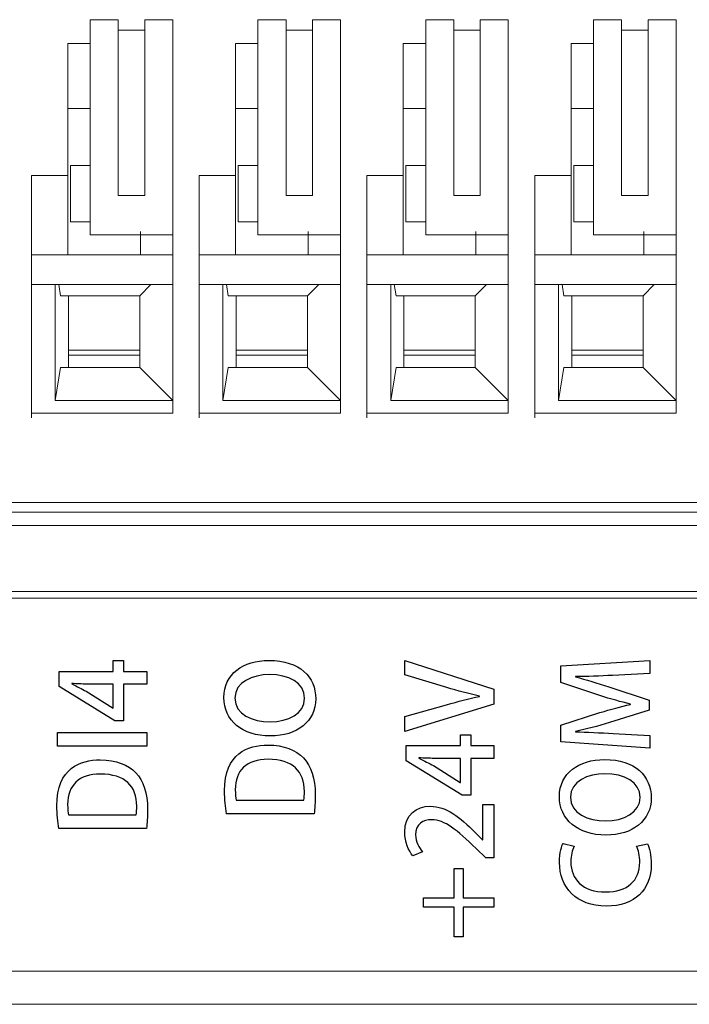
# Model space of a CAD drawing. Header units: millimetres. Extents: x -420 to 420, y -297 to 297.
# Tile 16 of 146: x -250 to -240, y -119 to -105. Entities that reach past the tile are written whole.
import ezdxf

# ---------------------------------------------------------------- set-up
doc = ezdxf.new("R2010")
doc.units = ezdxf.units.MM
doc.header["$MEASUREMENT"] = 0
doc.layers.add('layer 1', color=7, linetype='Continuous')

msp = doc.modelspace()

# ---------------------------------------------------------------- linework, layer by layer
at = {"layer": 'layer 1', "lineweight": 9}
for points in [[(-248.8455, -104.5425), (-248.8455, -104.5425), (-248.8455, -107.8025), (-248.8455, -107.8025)], [(-248.4205, -104.5425), (-248.4205, -104.5425), (-248.8455, -104.5425), (-248.8455, -104.5425)], [(-248.4205, -107.2025), (-248.4205, -107.2025), (-248.4205, -104.5425), (-248.4205, -104.5425)], [(-248.0205, -104.5425), (-248.0205, -104.5425), (-248.0205, -107.2025), (-248.0205, -107.2025)], [(-248.0205, -104.5425), (-248.0205, -104.5425), (-247.5955, -104.5425), (-247.5955, -104.5425)], [(-247.5955, -107.8025), (-247.5955, -107.8025), (-247.5955, -104.5425), (-247.5955, -104.5425)], [(-245.8805, -104.5425), (-245.8805, -104.5425), (-246.3055, -104.5425), (-246.3055, -104.5425)], [(-246.3055, -104.5425), (-246.3055, -104.5425), (-246.3055, -107.8025), (-246.3055, -107.8025)], [(-245.8805, -107.2025), (-245.8805, -107.2025), (-245.8805, -104.5425), (-245.8805, -104.5425)], [(-245.4805, -104.5425), (-245.4805, -104.5425), (-245.4805, -107.2025), (-245.4805, -107.2025)], [(-245.4805, -104.5425), (-245.4805, -104.5425), (-245.0555, -104.5425), (-245.0555, -104.5425)], [(-245.0555, -107.8025), (-245.0555, -107.8025), (-245.0555, -104.5425), (-245.0555, -104.5425)], [(-243.3405, -104.5425), (-243.3405, -104.5425), (-243.7655, -104.5425), (-243.7655, -104.5425)], [(-243.7655, -104.5425), (-243.7655, -104.5425), (-243.7655, -107.8025), (-243.7655, -107.8025)], [(-243.3405, -107.2025), (-243.3405, -107.2025), (-243.3405, -104.5425), (-243.3405, -104.5425)], [(-242.9405, -104.5425), (-242.9405, -104.5425), (-242.9405, -107.2025), (-242.9405, -107.2025)], [(-242.9405, -104.5425), (-242.9405, -104.5425), (-242.5155, -104.5425), (-242.5155, -104.5425)], [(-242.5155, -107.8025), (-242.5155, -107.8025), (-242.5155, -104.5425), (-242.5155, -104.5425)], [(-241.2255, -104.5425), (-241.2255, -104.5425), (-241.2255, -107.8025), (-241.2255, -107.8025)], [(-240.8005, -104.5425), (-240.8005, -104.5425), (-241.2255, -104.5425), (-241.2255, -104.5425)], [(-240.8005, -107.2025), (-240.8005, -107.2025), (-240.8005, -104.5425), (-240.8005, -104.5425)], [(-240.4005, -104.5425), (-240.4005, -104.5425), (-240.4005, -107.2025), (-240.4005, -107.2025)], [(-240.4005, -104.5425), (-240.4005, -104.5425), (-239.9755, -104.5425), (-239.9755, -104.5425)], [(-239.9755, -107.8025), (-239.9755, -107.8025), (-239.9755, -104.5425), (-239.9755, -104.5425)], [(-248.0205, -104.7025), (-248.0205, -104.7025), (-248.4205, -104.7025), (-248.4205, -104.7025)], [(-245.4805, -104.7025), (-245.4805, -104.7025), (-245.8805, -104.7025), (-245.8805, -104.7025)], [(-242.9405, -104.7025), (-242.9405, -104.7025), (-243.3405, -104.7025), (-243.3405, -104.7025)], [(-240.4005, -104.7025), (-240.4005, -104.7025), (-240.8005, -104.7025), (-240.8005, -104.7025)], [(-249.1855, -104.9025), (-249.1855, -104.9025), (-248.8455, -104.9025), (-248.8455, -104.9025)], [(-249.1855, -106.9025), (-249.1855, -106.9025), (-249.1855, -104.9025), (-249.1855, -104.9025)], [(-246.6455, -104.9025), (-246.6455, -104.9025), (-246.3055, -104.9025), (-246.3055, -104.9025)], [(-246.6455, -106.9025), (-246.6455, -106.9025), (-246.6455, -104.9025), (-246.6455, -104.9025)], [(-244.1055, -104.9025), (-244.1055, -104.9025), (-243.7655, -104.9025), (-243.7655, -104.9025)], [(-244.1055, -106.9025), (-244.1055, -106.9025), (-244.1055, -104.9025), (-244.1055, -104.9025)], [(-241.5655, -104.9025), (-241.5655, -104.9025), (-241.2255, -104.9025), (-241.2255, -104.9025)], [(-241.5655, -106.9025), (-241.5655, -106.9025), (-241.5655, -104.9025), (-241.5655, -104.9025)], [(-249.1855, -105.8855), (-249.1855, -105.8855), (-248.8455, -105.8855), (-248.8455, -105.8855)], [(-246.6455, -105.8853), (-246.6455, -105.8853), (-246.3055, -105.8853), (-246.3055, -105.8853)], [(-244.1055, -105.8855), (-244.1055, -105.8855), (-243.7655, -105.8854), (-243.7655, -105.8854)], [(-241.5655, -105.8855), (-241.5655, -105.8855), (-241.2255, -105.8854), (-241.2255, -105.8854)], [(-249.1455, -106.7525), (-249.1455, -106.7525), (-249.1455, -107.6025), (-249.1455, -107.6025)], [(-248.8455, -106.7525), (-248.8455, -106.7525), (-249.1455, -106.7525), (-249.1455, -106.7525)], [(-246.6055, -106.7525), (-246.6055, -106.7525), (-246.6055, -107.6025), (-246.6055, -107.6025)], [(-246.3055, -106.7525), (-246.3055, -106.7525), (-246.6055, -106.7525), (-246.6055, -106.7525)], [(-244.0655, -106.7525), (-244.0655, -106.7525), (-244.0655, -107.6025), (-244.0655, -107.6025)], [(-243.7655, -106.7525), (-243.7655, -106.7525), (-244.0655, -106.7525), (-244.0655, -106.7525)], [(-241.5255, -106.7525), (-241.5255, -106.7525), (-241.5255, -107.6025), (-241.5255, -107.6025)], [(-241.2255, -106.7525), (-241.2255, -106.7525), (-241.5255, -106.7525), (-241.5255, -106.7525)], [(-249.7355, -106.9025), (-249.7355, -106.9025), (-249.1855, -106.9025), (-249.1855, -106.9025)], [(-249.7355, -108.3275), (-249.7355, -108.3275), (-249.7355, -106.9025), (-249.7355, -106.9025)], [(-249.1855, -108.1025), (-249.1855, -108.1025), (-249.1855, -106.9025), (-249.1855, -106.9025)], [(-247.1955, -106.9025), (-247.1955, -106.9025), (-246.6455, -106.9025), (-246.6455, -106.9025)], [(-247.1955, -108.3275), (-247.1955, -108.3275), (-247.1955, -106.9025), (-247.1955, -106.9025)], [(-246.6455, -108.1025), (-246.6455, -108.1025), (-246.6455, -106.9025), (-246.6455, -106.9025)], [(-244.6555, -106.9025), (-244.6555, -106.9025), (-244.1055, -106.9025), (-244.1055, -106.9025)], [(-244.6555, -108.3275), (-244.6555, -108.3275), (-244.6555, -106.9025), (-244.6555, -106.9025)], [(-244.1055, -108.1025), (-244.1055, -108.1025), (-244.1055, -106.9025), (-244.1055, -106.9025)], [(-242.1155, -106.9025), (-242.1155, -106.9025), (-241.5655, -106.9025), (-241.5655, -106.9025)], [(-242.1155, -108.3275), (-242.1155, -108.3275), (-242.1155, -106.9025), (-242.1155, -106.9025)], [(-241.5655, -108.1025), (-241.5655, -108.1025), (-241.5655, -106.9025), (-241.5655, -106.9025)], [(-248.0205, -107.2025), (-248.0205, -107.2025), (-248.4205, -107.2025), (-248.4205, -107.2025)], [(-245.4805, -107.2025), (-245.4805, -107.2025), (-245.8805, -107.2025), (-245.8805, -107.2025)], [(-242.9405, -107.2025), (-242.9405, -107.2025), (-243.3405, -107.2025), (-243.3405, -107.2025)], [(-240.4005, -107.2025), (-240.4005, -107.2025), (-240.8005, -107.2025), (-240.8005, -107.2025)], [(-249.1455, -107.6025), (-249.1455, -107.6025), (-248.8455, -107.6025), (-248.8455, -107.6025)], [(-246.6055, -107.6025), (-246.6055, -107.6025), (-246.3055, -107.6025), (-246.3055, -107.6025)], [(-244.0655, -107.6025), (-244.0655, -107.6025), (-243.7655, -107.6025), (-243.7655, -107.6025)], [(-241.5255, -107.6025), (-241.5255, -107.6025), (-241.2255, -107.6025), (-241.2255, -107.6025)], [(-248.0853, -107.7524), (-248.0853, -107.7524), (-248.0853, -108.1025), (-248.0853, -108.1025)], [(-245.5453, -107.7524), (-245.5453, -107.7524), (-245.5453, -108.1025), (-245.5453, -108.1025)], [(-243.0053, -107.7524), (-243.0053, -107.7524), (-243.0053, -108.1025), (-243.0053, -108.1025)], [(-240.4653, -107.7524), (-240.4653, -107.7524), (-240.4653, -108.1025), (-240.4653, -108.1025)], [(-248.8455, -107.8025), (-248.8455, -107.8025), (-247.5955, -107.8025), (-247.5955, -107.8025)], [(-247.5955, -107.8025), (-247.5955, -107.8025), (-247.5955, -108.3275), (-247.5955, -108.3275)], [(-246.3055, -107.8025), (-246.3055, -107.8025), (-245.0555, -107.8025), (-245.0555, -107.8025)], [(-245.0555, -107.8025), (-245.0555, -107.8025), (-245.0555, -108.3275), (-245.0555, -108.3275)], [(-243.7655, -107.8025), (-243.7655, -107.8025), (-242.5155, -107.8025), (-242.5155, -107.8025)], [(-242.5155, -107.8025), (-242.5155, -107.8025), (-242.5155, -108.3275), (-242.5155, -108.3275)], [(-241.2255, -107.8025), (-241.2255, -107.8025), (-239.9755, -107.8025), (-239.9755, -107.8025)], [(-239.9755, -107.8025), (-239.9755, -107.8025), (-239.9755, -108.3275), (-239.9755, -108.3275)], [(-249.7355, -108.1025), (-249.7355, -108.1025), (-247.5955, -108.1025), (-247.5955, -108.1025)], [(-247.1955, -108.1025), (-247.1955, -108.1025), (-245.0555, -108.1025), (-245.0555, -108.1025)], [(-244.6555, -108.1025), (-244.6555, -108.1025), (-242.5155, -108.1025), (-242.5155, -108.1025)], [(-242.1155, -108.1025), (-242.1155, -108.1025), (-239.9755, -108.1025), (-239.9755, -108.1025)], [(-249.7355, -110.5025), (-249.7355, -110.5025), (-249.7355, -108.3275), (-249.7355, -108.3275)], [(-247.5955, -108.3275), (-247.5955, -108.3275), (-247.5955, -110.5025), (-247.5955, -110.5025)], [(-247.1955, -110.5025), (-247.1955, -110.5025), (-247.1955, -108.3275), (-247.1955, -108.3275)], [(-245.0555, -108.3275), (-245.0555, -108.3275), (-245.0555, -110.5025), (-245.0555, -110.5025)], [(-244.6555, -110.5025), (-244.6555, -110.5025), (-244.6555, -108.3275), (-244.6555, -108.3275)], [(-242.5155, -108.3275), (-242.5155, -108.3275), (-242.5155, -110.5025), (-242.5155, -110.5025)], [(-242.1155, -110.5025), (-242.1155, -110.5025), (-242.1155, -108.3275), (-242.1155, -108.3275)], [(-239.9755, -108.3275), (-239.9755, -108.3275), (-239.9755, -110.5025), (-239.9755, -110.5025)], [(-249.7355, -108.5525), (-249.7355, -108.5525), (-247.5955, -108.5525), (-247.5955, -108.5525)], [(-249.3755, -110.3099), (-249.3755, -110.3099), (-249.3755, -108.5525), (-249.3755, -108.5525)], [(-249.3227, -108.5525), (-249.3227, -108.5525), (-249.2955, -108.7225), (-249.2955, -108.7225)], [(-247.9255, -108.5525), (-247.9255, -108.5525), (-248.0955, -108.7225), (-248.0955, -108.7225)], [(-247.1955, -108.5525), (-247.1955, -108.5525), (-245.0555, -108.5525), (-245.0555, -108.5525)], [(-246.8355, -110.3099), (-246.8355, -110.3099), (-246.8355, -108.5525), (-246.8355, -108.5525)], [(-246.7827, -108.5525), (-246.7827, -108.5525), (-246.7555, -108.7225), (-246.7555, -108.7225)], [(-245.3855, -108.5525), (-245.3855, -108.5525), (-245.5555, -108.7225), (-245.5555, -108.7225)], [(-244.6555, -108.5525), (-244.6555, -108.5525), (-242.5155, -108.5525), (-242.5155, -108.5525)], [(-244.2955, -110.3099), (-244.2955, -110.3099), (-244.2955, -108.5525), (-244.2955, -108.5525)], [(-244.2427, -108.5525), (-244.2427, -108.5525), (-244.2155, -108.7225), (-244.2155, -108.7225)], [(-242.8455, -108.5525), (-242.8455, -108.5525), (-243.0155, -108.7225), (-243.0155, -108.7225)], [(-242.1155, -108.5525), (-242.1155, -108.5525), (-239.9755, -108.5525), (-239.9755, -108.5525)], [(-241.7555, -110.3099), (-241.7555, -110.3099), (-241.7555, -108.5525), (-241.7555, -108.5525)], [(-241.7027, -108.5525), (-241.7027, -108.5525), (-241.6755, -108.7225), (-241.6755, -108.7225)], [(-240.3055, -108.5525), (-240.3055, -108.5525), (-240.4755, -108.7225), (-240.4755, -108.7225)], [(-249.2955, -108.7225), (-249.2955, -108.7225), (-248.0955, -108.7225), (-248.0955, -108.7225)], [(-249.1755, -109.8099), (-249.1755, -109.8099), (-249.1755, -108.7225), (-249.1755, -108.7225)], [(-248.0955, -108.7225), (-248.0955, -108.7225), (-248.0955, -109.8099), (-248.0955, -109.8099)], [(-246.7555, -108.7225), (-246.7555, -108.7225), (-245.5555, -108.7225), (-245.5555, -108.7225)], [(-246.6355, -109.8099), (-246.6355, -109.8099), (-246.6355, -108.7225), (-246.6355, -108.7225)], [(-245.5555, -108.7225), (-245.5555, -108.7225), (-245.5555, -109.8099), (-245.5555, -109.8099)], [(-244.2155, -108.7225), (-244.2155, -108.7225), (-243.0155, -108.7225), (-243.0155, -108.7225)], [(-244.0955, -109.8099), (-244.0955, -109.8099), (-244.0955, -108.7225), (-244.0955, -108.7225)], [(-243.0155, -108.7225), (-243.0155, -108.7225), (-243.0155, -109.8099), (-243.0155, -109.8099)], [(-241.6755, -108.7225), (-241.6755, -108.7225), (-240.4755, -108.7225), (-240.4755, -108.7225)], [(-241.5555, -109.8099), (-241.5555, -109.8099), (-241.5555, -108.7225), (-241.5555, -108.7225)], [(-240.4755, -108.7225), (-240.4755, -108.7225), (-240.4755, -109.8099), (-240.4755, -109.8099)], [(-248.0955, -109.5479), (-248.0955, -109.5479), (-249.1755, -109.5479), (-249.1755, -109.5479)], [(-245.5555, -109.5479), (-245.5555, -109.5479), (-246.6355, -109.5479), (-246.6355, -109.5479)], [(-243.0155, -109.5479), (-243.0155, -109.5479), (-244.0955, -109.5479), (-244.0955, -109.5479)], [(-240.4755, -109.5479), (-240.4755, -109.5479), (-241.5555, -109.5479), (-241.5555, -109.5479)], [(-248.0955, -109.6208), (-248.0955, -109.6208), (-249.1755, -109.6208), (-249.1755, -109.6208)], [(-245.5555, -109.6208), (-245.5555, -109.6208), (-246.6355, -109.6208), (-246.6355, -109.6208)], [(-243.0155, -109.6208), (-243.0155, -109.6208), (-244.0955, -109.6208), (-244.0955, -109.6208)], [(-240.4755, -109.6208), (-240.4755, -109.6208), (-241.5555, -109.6208), (-241.5555, -109.6208)], [(-249.2955, -109.8099), (-249.2955, -109.8099), (-249.3755, -110.3099), (-249.3755, -110.3099)], [(-248.0955, -109.8099), (-248.0955, -109.8099), (-249.2955, -109.8099), (-249.2955, -109.8099)], [(-248.0955, -109.8099), (-248.0955, -109.8099), (-247.5955, -110.3099), (-247.5955, -110.3099)], [(-246.7555, -109.8099), (-246.7555, -109.8099), (-246.8355, -110.3099), (-246.8355, -110.3099)], [(-245.5555, -109.8099), (-245.5555, -109.8099), (-246.7555, -109.8099), (-246.7555, -109.8099)], [(-245.5555, -109.8099), (-245.5555, -109.8099), (-245.0555, -110.3099), (-245.0555, -110.3099)], [(-244.2155, -109.8099), (-244.2155, -109.8099), (-244.2955, -110.3099), (-244.2955, -110.3099)], [(-243.0155, -109.8099), (-243.0155, -109.8099), (-244.2155, -109.8099), (-244.2155, -109.8099)], [(-243.0155, -109.8099), (-243.0155, -109.8099), (-242.5155, -110.3099), (-242.5155, -110.3099)], [(-241.6755, -109.8099), (-241.6755, -109.8099), (-241.7555, -110.3099), (-241.7555, -110.3099)], [(-240.4755, -109.8099), (-240.4755, -109.8099), (-241.6755, -109.8099), (-241.6755, -109.8099)], [(-240.4755, -109.8099), (-240.4755, -109.8099), (-239.9755, -110.3099), (-239.9755, -110.3099)], [(-247.5955, -110.3099), (-247.5955, -110.3099), (-249.3755, -110.3099), (-249.3755, -110.3099)], [(-245.0555, -110.3099), (-245.0555, -110.3099), (-246.8355, -110.3099), (-246.8355, -110.3099)], [(-242.5155, -110.3099), (-242.5155, -110.3099), (-244.2955, -110.3099), (-244.2955, -110.3099)], [(-239.9755, -110.3099), (-239.9755, -110.3099), (-241.7555, -110.3099), (-241.7555, -110.3099)], [(-247.5955, -110.5025), (-247.5955, -110.5025), (-249.7355, -110.5025), (-249.7355, -110.5025)], [(-245.0555, -110.5025), (-245.0555, -110.5025), (-247.1955, -110.5025), (-247.1955, -110.5025)], [(-242.5155, -110.5025), (-242.5155, -110.5025), (-244.6555, -110.5025), (-244.6555, -110.5025)], [(-239.9755, -110.5025), (-239.9755, -110.5025), (-242.1155, -110.5025), (-242.1155, -110.5025)], [(-252.2755, -111.8525), (-252.2755, -111.8525), (-249.7355, -111.8525), (-249.7355, -111.8525)], [(-249.7355, -111.8525), (-249.7355, -111.8525), (-247.1955, -111.8525), (-247.1955, -111.8525)], [(-247.1955, -111.8525), (-247.1955, -111.8525), (-244.6555, -111.8525), (-244.6555, -111.8525)], [(-244.6555, -111.8525), (-244.6555, -111.8525), (-242.1155, -111.8525), (-242.1155, -111.8525)], [(-242.1155, -111.8525), (-242.1155, -111.8525), (-239.5755, -111.8525), (-239.5755, -111.8525)], [(-252.2755, -112.0025), (-252.2755, -112.0025), (-249.7355, -112.0025), (-249.7355, -112.0025)], [(-249.7355, -112.0025), (-249.7355, -112.0025), (-247.1955, -112.0025), (-247.1955, -112.0025)], [(-247.1955, -112.0025), (-247.1955, -112.0025), (-244.6555, -112.0025), (-244.6555, -112.0025)], [(-244.6555, -112.0025), (-244.6555, -112.0025), (-242.1155, -112.0025), (-242.1155, -112.0025)], [(-242.1155, -112.0025), (-242.1155, -112.0025), (-239.5755, -112.0025), (-239.5755, -112.0025)], [(-229.5955, -112.2025), (-229.5955, -112.2025), (-263.7955, -112.2025), (-263.7955, -112.2025)], [(-263.7955, -113.2025), (-263.7955, -113.2025), (-211.0955, -113.2025), (-211.0955, -113.2025)], [(-211.0955, -113.3025), (-211.0955, -113.3025), (-263.7955, -113.3025), (-263.7955, -113.3025)], [(-264.8955, -118.9525), (-264.8955, -118.9525), (-209.8955, -118.9525), (-209.8955, -118.9525)], [(-264.8955, -119.4525), (-264.8955, -119.4525), (-209.8955, -119.4525), (-209.8955, -119.4525)]]:
    msp.add_open_spline(points, degree=3, dxfattribs=at)
for points in [[(-249.7355, -110.5725), (-249.7355, -110.5067), (-249.7355, -110.4409), (-249.7355, -110.386), (-249.7355, -110.386), (-249.7355, -110.3224), (-249.7355, -110.2734), (-249.7355, -110.246), (-249.7355, -110.246), (-249.7355, -110.2209), (-249.7355, -110.2137), (-249.7355, -110.2065)], [(-247.1955, -110.5725), (-247.1955, -110.5067), (-247.1955, -110.4409), (-247.1955, -110.386), (-247.1955, -110.386), (-247.1955, -110.3224), (-247.1955, -110.2734), (-247.1955, -110.246), (-247.1955, -110.246), (-247.1955, -110.2209), (-247.1955, -110.2137), (-247.1955, -110.2065)], [(-244.6555, -110.5725), (-244.6555, -110.5067), (-244.6555, -110.4409), (-244.6555, -110.386), (-244.6555, -110.386), (-244.6555, -110.3224), (-244.6555, -110.2734), (-244.6555, -110.246), (-244.6555, -110.246), (-244.6555, -110.2209), (-244.6555, -110.2137), (-244.6555, -110.2065)], [(-242.1155, -110.5725), (-242.1155, -110.5067), (-242.1155, -110.4409), (-242.1155, -110.386), (-242.1155, -110.386), (-242.1155, -110.3224), (-242.1155, -110.2734), (-242.1155, -110.246), (-242.1155, -110.246), (-242.1155, -110.2209), (-242.1155, -110.2137), (-242.1155, -110.2065)]]:
    msp.add_open_spline(points, degree=3, knots=[0, 0, 0, 0, 0.25, 0.25, 0.25, 0.25, 0.5, 0.5, 0.5, 0.5, 1, 1, 1, 1], dxfattribs=at)
at = {"layer": 'layer 1'}
for points, knots in [([(-248.3405, -114.4106), (-248.3405, -114.4106), (-248.3405, -114.2448), (-248.3405, -114.2448), (-248.3405, -114.2448), (-248.3405, -114.2448), (-248.4957, -114.2448), (-248.4957, -114.2448), (-248.4957, -114.2448), (-248.4957, -114.2448), (-248.4957, -114.4106), (-248.4957, -114.4106), (-248.4957, -114.4106), (-248.4957, -114.4106), (-249.3176, -114.4106), (-249.3176, -114.4106), (-249.3176, -114.4106), (-249.3176, -114.4106), (-249.3176, -114.6382), (-249.3176, -114.6382), (-249.3176, -114.6382), (-249.3176, -114.6382), (-248.4728, -115.1585), (-248.4728, -115.1585), (-248.4728, -115.1585), (-248.4728, -115.1585), (-248.3405, -115.1585), (-248.3405, -115.1585), (-248.3405, -115.1585), (-248.3405, -115.1585), (-248.3405, -114.6029), (-248.3405, -114.6029), (-248.3405, -114.6029), (-248.3405, -114.6029), (-247.9895, -114.6029), (-247.9895, -114.6029), (-247.9895, -114.6029), (-247.9895, -114.6029), (-247.9895, -114.4106), (-247.9895, -114.4106), (-247.9895, -114.4106), (-247.9895, -114.4106), (-248.3405, -114.4106), (-248.3405, -114.4106)], [0, 0, 0, 0, 0.0833333, 0.0833333, 0.0833333, 0.0833333, 0.1666667, 0.1666667, 0.1666667, 0.1666667, 0.25, 0.25, 0.25, 0.25, 0.3333333, 0.3333333, 0.3333333, 0.3333333, 0.4166667, 0.4166667, 0.4166667, 0.4166667, 0.5, 0.5, 0.5, 0.5, 0.5833333, 0.5833333, 0.5833333, 0.5833333, 0.6666667, 0.6666667, 0.6666667, 0.6666667, 0.75, 0.75, 0.75, 0.75, 0.8333333, 0.8333333, 0.8333333, 0.8333333, 1, 1, 1, 1]), ([(-246.8221, -114.8075), (-246.8221, -115.1532), (-246.5434, -115.3895), (-246.1183, -115.3895), (-246.1183, -115.3895), (-245.7109, -115.3895), (-245.4322, -115.169), (-245.4322, -114.8251), (-245.4322, -114.8251), (-245.4322, -114.497), (-245.6703, -114.2448), (-246.1395, -114.2448), (-246.1395, -114.2448), (-246.5275, -114.2448), (-246.8221, -114.4494), (-246.8221, -114.8075)], [0, 0, 0, 0, 0.2, 0.2, 0.2, 0.2, 0.4, 0.4, 0.4, 0.4, 0.6, 0.6, 0.6, 0.6, 1, 1, 1, 1]), ([(-244.0844, -114.4635), (-244.0844, -114.4635), (-243.4482, -114.654), (-243.4482, -114.654), (-243.4482, -114.654), (-243.2821, -114.7052), (-243.1108, -114.7528), (-242.9502, -114.7845), (-242.9502, -114.7845), (-242.9502, -114.7845), (-242.9502, -114.7898), (-242.9502, -114.7898), (-242.9502, -114.7898), (-243.1125, -114.8233), (-243.2786, -114.8674), (-243.45, -114.9168), (-243.45, -114.9168), (-243.45, -114.9168), (-244.0844, -115.095), (-244.0844, -115.095), (-244.0844, -115.095), (-244.0844, -115.095), (-244.0844, -115.319), (-244.0844, -115.319), (-244.0844, -115.319), (-244.0844, -115.319), (-242.7333, -114.9098), (-242.7333, -114.9098), (-242.7333, -114.9098), (-242.7333, -114.9098), (-242.7333, -114.6822), (-242.7333, -114.6822), (-242.7333, -114.6822), (-242.7333, -114.6822), (-244.0844, -114.2448), (-244.0844, -114.2448), (-244.0844, -114.2448), (-244.0844, -114.2448), (-244.0844, -114.4635), (-244.0844, -114.4635)], [0, 0, 0, 0, 0.0909091, 0.0909091, 0.0909091, 0.0909091, 0.1818182, 0.1818182, 0.1818182, 0.1818182, 0.2727273, 0.2727273, 0.2727273, 0.2727273, 0.3636364, 0.3636364, 0.3636364, 0.3636364, 0.4545455, 0.4545455, 0.4545455, 0.4545455, 0.5454545, 0.5454545, 0.5454545, 0.5454545, 0.6363636, 0.6363636, 0.6363636, 0.6363636, 0.7272727, 0.7272727, 0.7272727, 0.7272727, 0.8181818, 0.8181818, 0.8181818, 0.8181818, 1, 1, 1, 1]), ([(-241.7226, -114.326), (-241.7226, -114.326), (-241.7226, -114.5818), (-241.7226, -114.5818), (-241.7226, -114.5818), (-241.7226, -114.5818), (-241.1299, -114.7776), (-241.1299, -114.7776), (-241.1299, -114.7776), (-240.9624, -114.8305), (-240.8089, -114.8728), (-240.6643, -114.9063), (-240.6643, -114.9063), (-240.6643, -114.9063), (-240.6643, -114.9116), (-240.6643, -114.9116), (-240.6643, -114.9116), (-240.8125, -114.9451), (-240.9624, -114.9857), (-241.1282, -115.0351), (-241.1282, -115.0351), (-241.1282, -115.0351), (-241.7226, -115.2256), (-241.7226, -115.2256), (-241.7226, -115.2256), (-241.7226, -115.2256), (-241.7226, -115.4796), (-241.7226, -115.4796), (-241.7226, -115.4796), (-241.7226, -115.4796), (-240.3715, -115.5713), (-240.3715, -115.5713), (-240.3715, -115.5713), (-240.3715, -115.5713), (-240.3715, -115.3808), (-240.3715, -115.3808), (-240.3715, -115.3808), (-240.3715, -115.3808), (-240.9289, -115.3508), (-240.9289, -115.3508), (-240.9289, -115.3508), (-241.1176, -115.3402), (-241.331, -115.3296), (-241.4986, -115.3261), (-241.4986, -115.3261), (-241.4986, -115.3261), (-241.4986, -115.3208), (-241.4986, -115.3208), (-241.4986, -115.3208), (-241.3363, -115.2873), (-241.1599, -115.2397), (-240.9835, -115.185), (-240.9835, -115.185), (-240.9835, -115.185), (-240.3838, -114.9998), (-240.3838, -114.9998), (-240.3838, -114.9998), (-240.3838, -114.9998), (-240.3838, -114.8464), (-240.3838, -114.8464), (-240.3838, -114.8464), (-240.3838, -114.8464), (-240.9959, -114.6453), (-240.9959, -114.6453), (-240.9959, -114.6453), (-241.167, -114.5888), (-241.3398, -114.5359), (-241.4986, -114.4954), (-241.4986, -114.4954), (-241.4986, -114.4954), (-241.4986, -114.4901), (-241.4986, -114.4901), (-241.4986, -114.4901), (-241.331, -114.4918), (-241.1229, -114.4812), (-240.9394, -114.4724), (-240.9394, -114.4724), (-240.9394, -114.4724), (-240.3715, -114.4424), (-240.3715, -114.4424), (-240.3715, -114.4424), (-240.3715, -114.4424), (-240.3715, -114.2449), (-240.3715, -114.2449), (-240.3715, -114.2449), (-240.3715, -114.2449), (-241.7226, -114.326), (-241.7226, -114.326)], [0, 0, 0, 0, 0.0434783, 0.0434783, 0.0434783, 0.0434783, 0.0869565, 0.0869565, 0.0869565, 0.0869565, 0.1304348, 0.1304348, 0.1304348, 0.1304348, 0.173913, 0.173913, 0.173913, 0.173913, 0.2173913, 0.2173913, 0.2173913, 0.2173913, 0.2608696, 0.2608696, 0.2608696, 0.2608696, 0.3043478, 0.3043478, 0.3043478, 0.3043478, 0.3478261, 0.3478261, 0.3478261, 0.3478261, 0.3913043, 0.3913043, 0.3913043, 0.3913043, 0.4347826, 0.4347826, 0.4347826, 0.4347826, 0.4782609, 0.4782609, 0.4782609, 0.4782609, 0.5217391, 0.5217391, 0.5217391, 0.5217391, 0.5652174, 0.5652174, 0.5652174, 0.5652174, 0.6086957, 0.6086957, 0.6086957, 0.6086957, 0.6521739, 0.6521739, 0.6521739, 0.6521739, 0.6956522, 0.6956522, 0.6956522, 0.6956522, 0.7391304, 0.7391304, 0.7391304, 0.7391304, 0.7826087, 0.7826087, 0.7826087, 0.7826087, 0.826087, 0.826087, 0.826087, 0.826087, 0.8695652, 0.8695652, 0.8695652, 0.8695652, 0.9130435, 0.9130435, 0.9130435, 0.9130435, 1, 1, 1, 1]), ([(-246.6545, -114.8145), (-246.6545, -114.5729), (-246.3899, -114.46), (-246.1324, -114.46), (-246.1324, -114.46), (-245.8449, -114.46), (-245.5998, -114.5817), (-245.5998, -114.818), (-245.5998, -114.818), (-245.5998, -115.0509), (-245.8502, -115.1743), (-246.1236, -115.1743), (-246.1236, -115.1743), (-246.3882, -115.1743), (-246.6545, -115.0632), (-246.6545, -114.8145)], [0, 0, 0, 0, 0.2, 0.2, 0.2, 0.2, 0.4, 0.4, 0.4, 0.4, 0.6, 0.6, 0.6, 0.6, 1, 1, 1, 1]), ([(-248.4992, -114.9662), (-248.4992, -114.9662), (-248.9049, -114.7123), (-248.9049, -114.7123), (-248.9049, -114.7123), (-248.9755, -114.6752), (-249.0407, -114.6417), (-249.1254, -114.6011), (-249.1254, -114.6011), (-249.1254, -114.6011), (-249.1254, -114.5941), (-249.1254, -114.5941), (-249.1254, -114.5941), (-249.0495, -114.5994), (-248.9702, -114.6029), (-248.8943, -114.6029), (-248.8943, -114.6029), (-248.8943, -114.6029), (-248.4957, -114.6029), (-248.4957, -114.6029), (-248.4957, -114.6029), (-248.4957, -114.6029), (-248.4957, -114.9662), (-248.4957, -114.9662), (-248.4957, -114.9662), (-248.4957, -114.9662), (-248.4992, -114.9662), (-248.4992, -114.9662)], [0, 0, 0, 0, 0.125, 0.125, 0.125, 0.125, 0.25, 0.25, 0.25, 0.25, 0.375, 0.375, 0.375, 0.375, 0.5, 0.5, 0.5, 0.5, 0.625, 0.625, 0.625, 0.625, 0.75, 0.75, 0.75, 0.75, 1, 1, 1, 1]), ([(-247.9895, -115.5412), (-247.9895, -115.5412), (-247.9895, -115.3366), (-247.9895, -115.3366), (-247.9895, -115.3366), (-247.9895, -115.3366), (-249.3406, -115.3366), (-249.3406, -115.3366), (-249.3406, -115.3366), (-249.3406, -115.3366), (-249.3406, -115.5412), (-249.3406, -115.5412), (-249.3406, -115.5412), (-249.3406, -115.5412), (-247.9895, -115.5412), (-247.9895, -115.5412)], [0, 0, 0, 0, 0.2, 0.2, 0.2, 0.2, 0.4, 0.4, 0.4, 0.4, 0.6, 0.6, 0.6, 0.6, 1, 1, 1, 1]), ([(-243.0843, -115.5359), (-243.0843, -115.5359), (-243.0843, -115.3701), (-243.0843, -115.3701), (-243.0843, -115.3701), (-243.0843, -115.3701), (-243.2395, -115.3701), (-243.2395, -115.3701), (-243.2395, -115.3701), (-243.2395, -115.3701), (-243.2395, -115.5359), (-243.2395, -115.5359), (-243.2395, -115.5359), (-243.2395, -115.5359), (-244.0614, -115.5359), (-244.0614, -115.5359), (-244.0614, -115.5359), (-244.0614, -115.5359), (-244.0614, -115.7635), (-244.0614, -115.7635), (-244.0614, -115.7635), (-244.0614, -115.7635), (-243.2166, -116.2838), (-243.2166, -116.2838), (-243.2166, -116.2838), (-243.2166, -116.2838), (-243.0843, -116.2838), (-243.0843, -116.2838), (-243.0843, -116.2838), (-243.0843, -116.2838), (-243.0843, -115.7282), (-243.0843, -115.7282), (-243.0843, -115.7282), (-243.0843, -115.7282), (-242.7333, -115.7282), (-242.7333, -115.7282), (-242.7333, -115.7282), (-242.7333, -115.7282), (-242.7333, -115.5359), (-242.7333, -115.5359), (-242.7333, -115.5359), (-242.7333, -115.5359), (-243.0843, -115.5359), (-243.0843, -115.5359)], [0, 0, 0, 0, 0.0833333, 0.0833333, 0.0833333, 0.0833333, 0.1666667, 0.1666667, 0.1666667, 0.1666667, 0.25, 0.25, 0.25, 0.25, 0.3333333, 0.3333333, 0.3333333, 0.3333333, 0.4166667, 0.4166667, 0.4166667, 0.4166667, 0.5, 0.5, 0.5, 0.5, 0.5833333, 0.5833333, 0.5833333, 0.5833333, 0.6666667, 0.6666667, 0.6666667, 0.6666667, 0.75, 0.75, 0.75, 0.75, 0.8333333, 0.8333333, 0.8333333, 0.8333333, 1, 1, 1, 1]), ([(-245.4551, -116.566), (-245.4445, -116.4902), (-245.4393, -116.3931), (-245.4393, -116.2732), (-245.4393, -116.2732), (-245.4393, -116.0351), (-245.4992, -115.8428), (-245.6174, -115.7211), (-245.6174, -115.7211), (-245.732, -115.603), (-245.9102, -115.5271), (-246.1554, -115.5271), (-246.1554, -115.5271), (-246.1554, -115.5271), (-246.1571, -115.5271), (-246.1571, -115.5271), (-246.1571, -115.5271), (-246.457, -115.5271), (-246.8115, -115.6471), (-246.8115, -116.2221), (-246.8115, -116.2221), (-246.8115, -116.349), (-246.7991, -116.469), (-246.7833, -116.566), (-246.7833, -116.566), (-246.7833, -116.566), (-245.4551, -116.566), (-245.4551, -116.566)], [0, 0, 0, 0, 0.125, 0.125, 0.125, 0.125, 0.25, 0.25, 0.25, 0.25, 0.375, 0.375, 0.375, 0.375, 0.5, 0.5, 0.5, 0.5, 0.625, 0.625, 0.625, 0.625, 0.75, 0.75, 0.75, 0.75, 1, 1, 1, 1]), ([(-247.993, -116.79), (-247.9824, -116.7142), (-247.9772, -116.6171), (-247.9772, -116.4972), (-247.9772, -116.4972), (-247.9772, -116.2591), (-248.0371, -116.0668), (-248.1553, -115.9451), (-248.1553, -115.9451), (-248.2699, -115.827), (-248.4481, -115.7511), (-248.6933, -115.7511), (-248.6933, -115.7511), (-248.6933, -115.7511), (-248.695, -115.7511), (-248.695, -115.7511), (-248.695, -115.7511), (-248.9949, -115.7511), (-249.3494, -115.8711), (-249.3494, -116.4461), (-249.3494, -116.4461), (-249.3494, -116.573), (-249.337, -116.693), (-249.3212, -116.79), (-249.3212, -116.79), (-249.3212, -116.79), (-247.993, -116.79), (-247.993, -116.79)], [0, 0, 0, 0, 0.125, 0.125, 0.125, 0.125, 0.25, 0.25, 0.25, 0.25, 0.375, 0.375, 0.375, 0.375, 0.5, 0.5, 0.5, 0.5, 0.625, 0.625, 0.625, 0.625, 0.75, 0.75, 0.75, 0.75, 1, 1, 1, 1]), ([(-246.6351, -116.3614), (-246.6422, -116.3261), (-246.6492, -116.2732), (-246.6492, -116.2027), (-246.6492, -116.2027), (-246.6492, -115.9116), (-246.4799, -115.7423), (-246.1518, -115.7423), (-246.1518, -115.7423), (-245.7797, -115.7423), (-245.6015, -115.9257), (-245.6033, -116.2291), (-245.6033, -116.2291), (-245.6033, -116.2767), (-245.6051, -116.3261), (-245.6103, -116.3614), (-245.6103, -116.3614), (-245.6103, -116.3614), (-246.6351, -116.3614), (-246.6351, -116.3614)], [0, 0, 0, 0, 0.1666667, 0.1666667, 0.1666667, 0.1666667, 0.3333333, 0.3333333, 0.3333333, 0.3333333, 0.5, 0.5, 0.5, 0.5, 0.6666667, 0.6666667, 0.6666667, 0.6666667, 1, 1, 1, 1]), ([(-243.243, -116.0915), (-243.243, -116.0915), (-243.6487, -115.8376), (-243.6487, -115.8376), (-243.6487, -115.8376), (-243.7193, -115.8005), (-243.7845, -115.767), (-243.8692, -115.7264), (-243.8692, -115.7264), (-243.8692, -115.7264), (-243.8692, -115.7194), (-243.8692, -115.7194), (-243.8692, -115.7194), (-243.7933, -115.7247), (-243.714, -115.7282), (-243.6381, -115.7282), (-243.6381, -115.7282), (-243.6381, -115.7282), (-243.2395, -115.7282), (-243.2395, -115.7282), (-243.2395, -115.7282), (-243.2395, -115.7282), (-243.2395, -116.0915), (-243.2395, -116.0915), (-243.2395, -116.0915), (-243.2395, -116.0915), (-243.243, -116.0915), (-243.243, -116.0915)], [0, 0, 0, 0, 0.125, 0.125, 0.125, 0.125, 0.25, 0.25, 0.25, 0.25, 0.375, 0.375, 0.375, 0.375, 0.5, 0.5, 0.5, 0.5, 0.625, 0.625, 0.625, 0.625, 0.75, 0.75, 0.75, 0.75, 1, 1, 1, 1]), ([(-241.742, -116.3086), (-241.742, -116.6543), (-241.4633, -116.8906), (-241.0382, -116.8906), (-241.0382, -116.8906), (-240.6308, -116.8906), (-240.3521, -116.6701), (-240.3521, -116.3262), (-240.3521, -116.3262), (-240.3521, -115.9981), (-240.5902, -115.7459), (-241.0594, -115.7459), (-241.0594, -115.7459), (-241.4474, -115.7459), (-241.742, -115.9505), (-241.742, -116.3086)], [0, 0, 0, 0, 0.2, 0.2, 0.2, 0.2, 0.4, 0.4, 0.4, 0.4, 0.6, 0.6, 0.6, 0.6, 1, 1, 1, 1]), ([(-249.173, -116.5854), (-249.1801, -116.5501), (-249.1871, -116.4972), (-249.1871, -116.4267), (-249.1871, -116.4267), (-249.1871, -116.1356), (-249.0178, -115.9663), (-248.6897, -115.9663), (-248.6897, -115.9663), (-248.3176, -115.9663), (-248.1394, -116.1497), (-248.1412, -116.4531), (-248.1412, -116.4531), (-248.1412, -116.5007), (-248.143, -116.5501), (-248.1482, -116.5854), (-248.1482, -116.5854), (-248.1482, -116.5854), (-249.173, -116.5854), (-249.173, -116.5854)], [0, 0, 0, 0, 0.1666667, 0.1666667, 0.1666667, 0.1666667, 0.3333333, 0.3333333, 0.3333333, 0.3333333, 0.5, 0.5, 0.5, 0.5, 0.6666667, 0.6666667, 0.6666667, 0.6666667, 1, 1, 1, 1]), ([(-241.5744, -116.3156), (-241.5744, -116.074), (-241.3098, -115.9611), (-241.0523, -115.9611), (-241.0523, -115.9611), (-240.7648, -115.9611), (-240.5197, -116.0828), (-240.5197, -116.3191), (-240.5197, -116.3191), (-240.5197, -116.552), (-240.7701, -116.6754), (-241.0435, -116.6754), (-241.0435, -116.6754), (-241.3081, -116.6754), (-241.5744, -116.5643), (-241.5744, -116.3156)], [0, 0, 0, 0, 0.2, 0.2, 0.2, 0.2, 0.4, 0.4, 0.4, 0.4, 0.6, 0.6, 0.6, 0.6, 1, 1, 1, 1]), ([(-242.9026, -116.4249), (-242.9026, -116.4249), (-242.9026, -116.9594), (-242.9026, -116.9594), (-242.9026, -116.9594), (-242.9026, -116.9594), (-242.9062, -116.9594), (-242.9062, -116.9594), (-242.9062, -116.9594), (-242.9062, -116.9594), (-243.0173, -116.85), (-243.0173, -116.85), (-243.0173, -116.85), (-243.2507, -116.619), (-243.4538, -116.4532), (-243.6978, -116.4532), (-243.6978, -116.4532), (-243.8992, -116.4532), (-244.0844, -116.5731), (-244.0844, -116.8465), (-244.0844, -116.8465), (-244.0844, -116.9947), (-244.0279, -117.1234), (-243.9609, -117.2045), (-243.9609, -117.2045), (-243.9609, -117.2045), (-243.8145, -117.1428), (-243.8145, -117.1428), (-243.8145, -117.1428), (-243.8639, -117.0811), (-243.9186, -116.9894), (-243.9186, -116.8871), (-243.9186, -116.8871), (-243.9186, -116.7195), (-243.8057, -116.6578), (-243.6766, -116.6578), (-243.6766, -116.6578), (-243.4767, -116.6578), (-243.293, -116.813), (-243.0049, -117.0934), (-243.0049, -117.0934), (-243.0049, -117.0934), (-242.8585, -117.2328), (-242.8585, -117.2328), (-242.8585, -117.2328), (-242.8585, -117.2328), (-242.7333, -117.2328), (-242.7333, -117.2328), (-242.7333, -117.2328), (-242.7333, -117.2328), (-242.7333, -116.4249), (-242.7333, -116.4249), (-242.7333, -116.4249), (-242.7333, -116.4249), (-242.9026, -116.4249), (-242.9026, -116.4249)], [0, 0, 0, 0, 0.0666667, 0.0666667, 0.0666667, 0.0666667, 0.1333333, 0.1333333, 0.1333333, 0.1333333, 0.2, 0.2, 0.2, 0.2, 0.2666667, 0.2666667, 0.2666667, 0.2666667, 0.3333333, 0.3333333, 0.3333333, 0.3333333, 0.4, 0.4, 0.4, 0.4, 0.4666667, 0.4666667, 0.4666667, 0.4666667, 0.5333333, 0.5333333, 0.5333333, 0.5333333, 0.6, 0.6, 0.6, 0.6, 0.6666667, 0.6666667, 0.6666667, 0.6666667, 0.7333333, 0.7333333, 0.7333333, 0.7333333, 0.8, 0.8, 0.8, 0.8, 0.8666667, 0.8666667, 0.8666667, 0.8666667, 1, 1, 1, 1]), ([(-240.5726, -117.0564), (-240.5444, -117.1146), (-240.525, -117.2081), (-240.525, -117.2998), (-240.525, -117.2998), (-240.525, -117.5785), (-240.7101, -117.7513), (-241.0417, -117.7513), (-241.0417, -117.7513), (-241.3927, -117.7513), (-241.5691, -117.5573), (-241.5691, -117.2963), (-241.5691, -117.2963), (-241.5691, -117.1957), (-241.5462, -117.1164), (-241.5197, -117.0599), (-241.5197, -117.0599), (-241.5197, -117.0599), (-241.6873, -117.0158), (-241.6873, -117.0158), (-241.6873, -117.0158), (-241.7067, -117.0529), (-241.7402, -117.1481), (-241.7402, -117.3033), (-241.7402, -117.3033), (-241.7402, -117.6772), (-241.4897, -117.9665), (-241.0312, -117.9665), (-241.0312, -117.9665), (-240.6008, -117.9665), (-240.3521, -117.7143), (-240.3521, -117.3386), (-240.3521, -117.3386), (-240.3521, -117.1922), (-240.3803, -117.0776), (-240.4085, -117.0211), (-240.4085, -117.0211), (-240.4085, -117.0211), (-240.5726, -117.0564), (-240.5726, -117.0564)], [0, 0, 0, 0, 0.0909091, 0.0909091, 0.0909091, 0.0909091, 0.1818182, 0.1818182, 0.1818182, 0.1818182, 0.2727273, 0.2727273, 0.2727273, 0.2727273, 0.3636364, 0.3636364, 0.3636364, 0.3636364, 0.4545455, 0.4545455, 0.4545455, 0.4545455, 0.5454545, 0.5454545, 0.5454545, 0.5454545, 0.6363636, 0.6363636, 0.6363636, 0.6363636, 0.7272727, 0.7272727, 0.7272727, 0.7272727, 0.8181818, 0.8181818, 0.8181818, 0.8181818, 1, 1, 1, 1]), ([(-243.3365, -117.9824), (-243.3365, -117.9824), (-243.3365, -118.4286), (-243.3365, -118.4286), (-243.3365, -118.4286), (-243.3365, -118.4286), (-243.2007, -118.4286), (-243.2007, -118.4286), (-243.2007, -118.4286), (-243.2007, -118.4286), (-243.2007, -117.9824), (-243.2007, -117.9824), (-243.2007, -117.9824), (-243.2007, -117.9824), (-242.7333, -117.9824), (-242.7333, -117.9824), (-242.7333, -117.9824), (-242.7333, -117.9824), (-242.7333, -117.8395), (-242.7333, -117.8395), (-242.7333, -117.8395), (-242.7333, -117.8395), (-243.2007, -117.8395), (-243.2007, -117.8395), (-243.2007, -117.8395), (-243.2007, -117.8395), (-243.2007, -117.395), (-243.2007, -117.395), (-243.2007, -117.395), (-243.2007, -117.395), (-243.3365, -117.395), (-243.3365, -117.395), (-243.3365, -117.395), (-243.3365, -117.395), (-243.3365, -117.8395), (-243.3365, -117.8395), (-243.3365, -117.8395), (-243.3365, -117.8395), (-243.8004, -117.8395), (-243.8004, -117.8395), (-243.8004, -117.8395), (-243.8004, -117.8395), (-243.8004, -117.9824), (-243.8004, -117.9824), (-243.8004, -117.9824), (-243.8004, -117.9824), (-243.3365, -117.9824), (-243.3365, -117.9824)], [0, 0, 0, 0, 0.0769231, 0.0769231, 0.0769231, 0.0769231, 0.1538462, 0.1538462, 0.1538462, 0.1538462, 0.2307692, 0.2307692, 0.2307692, 0.2307692, 0.3076923, 0.3076923, 0.3076923, 0.3076923, 0.3846154, 0.3846154, 0.3846154, 0.3846154, 0.4615385, 0.4615385, 0.4615385, 0.4615385, 0.5384615, 0.5384615, 0.5384615, 0.5384615, 0.6153846, 0.6153846, 0.6153846, 0.6153846, 0.6923077, 0.6923077, 0.6923077, 0.6923077, 0.7692308, 0.7692308, 0.7692308, 0.7692308, 0.8461538, 0.8461538, 0.8461538, 0.8461538, 1, 1, 1, 1])]:
    msp.add_open_spline(points, degree=3, knots=knots, dxfattribs=at)

doc.saveas('drawing.dxf')
